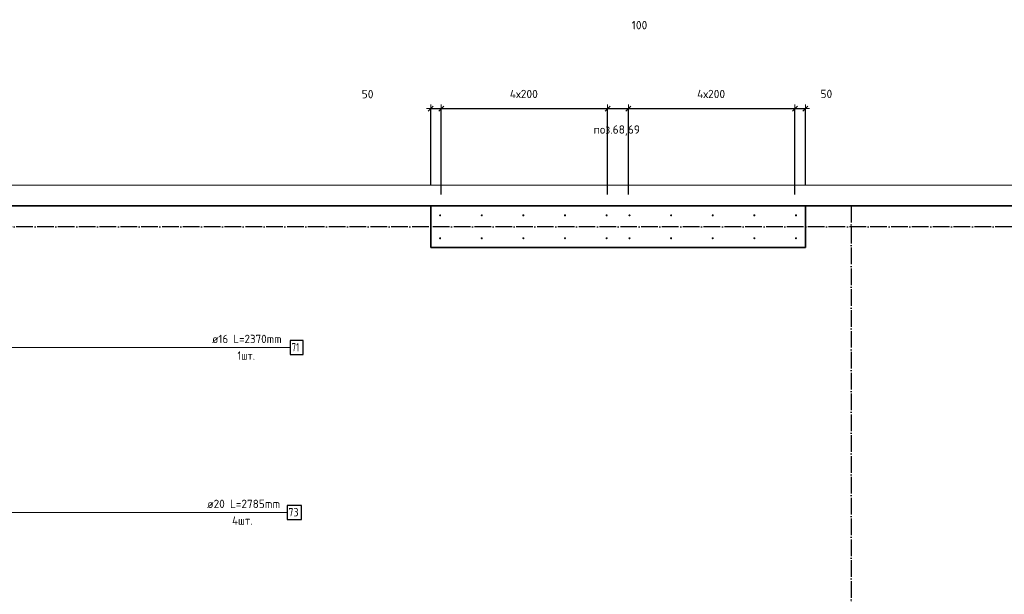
# Model space of a CAD drawing. Header units: millimetres. Extents: x -1001 to 124100, y -72947 to 40304.
# Tile 88 of 104: x 82705 to 87436, y -25275 to -22515. Entities that reach past the tile are written whole.
import ezdxf

# ---------------------------------------------------------------- set-up
doc = ezdxf.new("R2010")
doc.units = ezdxf.units.MM
doc.header["$PDMODE"] = 65
doc.linetypes.add('______11', pattern=[100, 80, -10, 0, -10])
doc.linetypes.add('______5', pattern=[220, 160, -20, 20, -20])
for name, color, linetype, lineweight in [('Standard', 7, 'Continuous', 25), ('Арм.стержн. Выпуски', 180, 'Continuous', 35), ('Размерная линия_ общее', 7, 'Continuous', 13), ('Размерная линия_ общее_1', 7, 'Continuous', 13)]:
    doc.layers.add(name, color=color, linetype=linetype, lineweight=lineweight)
doc.layers.add('Осевая линия_ общее', color=7, linetype='______5', lineweight=13, true_color=0xa0a0a0)
doc.styles.add('ISOCPEUR', font='ISOCPEUR')
doc.dimstyles.new('DIMSTYLE_11', dxfattribs={"dimtxt": 40, "dimasz": 40, "dimexe": 0, "dimexo": 0, "dimgap": 20, "dimtad": 2, "dimdec": 0, "dimrnd": 5, "dimzin": 12, "dimdsep": 46, "dimtxsty": 'ISOCPEUR', "dimblk1": 'ALL_ML_STRICH', "dimblk2": 'ALL_ML_STRICH', "dimsah": 1, "dimcen": 0, "dimclrd": 7, "dimclre": 256, "dimclrt": 7, "dimadec": 0, "dimazin": 0, "dimtfac": 1, "dimtdec": 0, "dimtix": 1, "dimtmove": 2, "dimatfit": 3, "dimfxl": 0, "dimtvp": 1.2, "dimtzin": 0, "dimlwd": 0, "dimlwe": -3, "dimarcsym": 0})
doc.dimstyles.new('DIMSTYLE_9', dxfattribs={"dimtxt": 40, "dimasz": 40, "dimexe": 0, "dimexo": 0, "dimgap": 20, "dimtad": 2, "dimdec": 0, "dimrnd": 5, "dimzin": 12, "dimdsep": 46, "dimtxsty": 'ISOCPEUR', "dimblk1": 'ALL_ML_STRICH', "dimblk2": 'ALL_ML_STRICH', "dimsah": 1, "dimcen": 0, "dimclrd": 7, "dimclre": 256, "dimclrt": 7, "dimadec": 0, "dimazin": 0, "dimtfac": 1, "dimtdec": 0, "dimtix": 1, "dimtmove": 2, "dimatfit": 3, "dimfxl": 0, "dimtzin": 0, "dimlwd": 0, "dimlwe": -3, "dimarcsym": 0})

# ---------------------------------------------------------------- blocks, each defined once
blk = doc.blocks.new('ALL_ML_STRICH')
at = {"color": 0, "linetype": 'ByBlock', "lineweight": -2}
for p, q in [((-1, 0), (0.5, 0)), ((-0.3, -0.3), (0.3, 0.3)), ((0, -0.5), (0, 0.5))]:
    blk.add_line(p, q, dxfattribs=at)
blk = doc.blocks.new('*D387')
at = {"layer": 'DEFPOINTS', "color": 7, "linetype": 'Continuous', "lineweight": 13, "transparency": 33554687}
for p in [(84680, -22942.1), (84680, -23410), (84730, -23455)]:
    blk.add_point(p, dxfattribs=at)
at = {"layer": 'Размерная линия_ общее_1', "color": 253, "linetype": 'Continuous', "lineweight": -2, "true_color": 0xa0a0a0, "transparency": 33554687}
for p, q in [((84680, -23310), (84680, -22942.1)), ((84730, -23355), (84730, -22942.1))]:
    blk.add_line(p, q, dxfattribs=at)
at = {"layer": 'Размерная линия_ общее_1', "color": 7, "linetype": 'Continuous', "lineweight": -2, "transparency": 33554687}
blk.add_line((84680, -22942.1), (84730, -22942.1), dxfattribs=at)
at = {"layer": 'Размерная линия_ общее_1', "color": 7, "linetype": 'Continuous', "lineweight": 13, "transparency": 33554687, "xscale": 40, "yscale": 40, "zscale": 40, "rotation": 180}
blk.add_blockref('ALL_ML_STRICH', (84680, -22942.1), dxfattribs=at)
at = {"layer": 'Размерная линия_ общее_1', "color": 7, "linetype": 'Continuous', "lineweight": 13, "transparency": 33554687, "xscale": 40, "yscale": 40, "zscale": 40}
blk.add_blockref('ALL_ML_STRICH', (84730, -22942.1), dxfattribs=at)
at = {"layer": 'Размерная линия_ общее_1', "color": 7, "linetype": 'Continuous', "lineweight": 13, "transparency": 33554687, "insert": (84376.4, -22872.8), "char_height": 40, "width": 80, "attachment_point": 5, "style": 'ISOCPEUR'}
blk.add_mtext('\\A1;{50}', dxfattribs=at)
blk = doc.blocks.new('*D388')
at = {"layer": 'DEFPOINTS', "color": 7, "linetype": 'Continuous', "lineweight": 13, "transparency": 33554687}
for p in [(84730, -22942.1), (84730, -23455), (85530, -23455)]:
    blk.add_point(p, dxfattribs=at)
at = {"layer": 'Размерная линия_ общее_1', "color": 253, "linetype": 'Continuous', "lineweight": -2, "true_color": 0xa0a0a0, "transparency": 33554687}
for p, q in [((84730, -23355), (84730, -22942.1)), ((85530, -23355), (85530, -22942.1))]:
    blk.add_line(p, q, dxfattribs=at)
at = {"layer": 'Размерная линия_ общее_1', "color": 7, "linetype": 'Continuous', "lineweight": -2, "transparency": 33554687}
blk.add_line((84730, -22942.1), (85530, -22942.1), dxfattribs=at)
at = {"layer": 'Размерная линия_ общее_1', "color": 7, "linetype": 'Continuous', "lineweight": 13, "transparency": 33554687, "xscale": 40, "yscale": 40, "zscale": 40, "rotation": 180}
blk.add_blockref('ALL_ML_STRICH', (84730, -22942.1), dxfattribs=at)
at = {"layer": 'Размерная линия_ общее_1', "color": 7, "linetype": 'Continuous', "lineweight": 13, "transparency": 33554687, "xscale": 40, "yscale": 40, "zscale": 40}
blk.add_blockref('ALL_ML_STRICH', (85530, -22942.1), dxfattribs=at)
at = {"layer": 'Размерная линия_ общее_1', "color": 7, "linetype": 'Continuous', "lineweight": 13, "transparency": 33554687, "insert": (85060, -22852.1), "char_height": 40, "width": 2, "attachment_point": 1, "line_spacing_factor": 0.60241, "style": 'ISOCPEUR'}
blk.add_mtext('4х200', dxfattribs=at)
blk = doc.blocks.new('*D389')
at = {"layer": 'DEFPOINTS', "color": 7, "linetype": 'Continuous', "lineweight": 13, "transparency": 33554687}
for p in [(85530, -22942.1), (85530, -23455), (85630, -23455)]:
    blk.add_point(p, dxfattribs=at)
at = {"layer": 'Размерная линия_ общее_1', "color": 253, "linetype": 'Continuous', "lineweight": -2, "true_color": 0xa0a0a0, "transparency": 33554687}
for p, q in [((85530, -23355), (85530, -22942.1)), ((85630, -23355), (85630, -22942.1))]:
    blk.add_line(p, q, dxfattribs=at)
at = {"layer": 'Размерная линия_ общее_1', "color": 7, "linetype": 'Continuous', "lineweight": -2, "transparency": 33554687}
blk.add_line((85530, -22942.1), (85630, -22942.1), dxfattribs=at)
at = {"layer": 'Размерная линия_ общее_1', "color": 7, "linetype": 'Continuous', "lineweight": 13, "transparency": 33554687, "xscale": 40, "yscale": 40, "zscale": 40, "rotation": 180}
blk.add_blockref('ALL_ML_STRICH', (85530, -22942.1), dxfattribs=at)
at = {"layer": 'Размерная линия_ общее_1', "color": 7, "linetype": 'Continuous', "lineweight": 13, "transparency": 33554687, "xscale": 40, "yscale": 40, "zscale": 40}
blk.add_blockref('ALL_ML_STRICH', (85630, -22942.1), dxfattribs=at)
at = {"layer": 'Размерная линия_ общее_1', "color": 7, "linetype": 'Continuous', "lineweight": 13, "transparency": 33554687, "insert": (85683.1, -22541.5), "char_height": 40, "width": 120, "attachment_point": 5, "style": 'ISOCPEUR'}
blk.add_mtext('\\A1;{100}', dxfattribs=at)
blk = doc.blocks.new('*D390')
at = {"layer": 'DEFPOINTS', "color": 7, "linetype": 'Continuous', "lineweight": 13, "transparency": 33554687}
for p in [(85630, -22942.1), (85630, -23455), (86430, -23455)]:
    blk.add_point(p, dxfattribs=at)
at = {"layer": 'Размерная линия_ общее_1', "color": 253, "linetype": 'Continuous', "lineweight": -2, "true_color": 0xa0a0a0, "transparency": 33554687}
for p, q in [((85630, -23355), (85630, -22942.1)), ((86430, -23355), (86430, -22942.1))]:
    blk.add_line(p, q, dxfattribs=at)
at = {"layer": 'Размерная линия_ общее_1', "color": 7, "linetype": 'Continuous', "lineweight": -2, "transparency": 33554687}
blk.add_line((85630, -22942.1), (86430, -22942.1), dxfattribs=at)
at = {"layer": 'Размерная линия_ общее_1', "color": 7, "linetype": 'Continuous', "lineweight": 13, "transparency": 33554687, "xscale": 40, "yscale": 40, "zscale": 40, "rotation": 180}
blk.add_blockref('ALL_ML_STRICH', (85630, -22942.1), dxfattribs=at)
at = {"layer": 'Размерная линия_ общее_1', "color": 7, "linetype": 'Continuous', "lineweight": 13, "transparency": 33554687, "xscale": 40, "yscale": 40, "zscale": 40}
blk.add_blockref('ALL_ML_STRICH', (86430, -22942.1), dxfattribs=at)
at = {"layer": 'Размерная линия_ общее_1', "color": 7, "linetype": 'Continuous', "lineweight": 13, "transparency": 33554687, "insert": (85960, -22852.1), "char_height": 40, "width": 2, "attachment_point": 1, "line_spacing_factor": 0.60241, "style": 'ISOCPEUR'}
blk.add_mtext('4х200', dxfattribs=at)
blk = doc.blocks.new('*D391')
at = {"layer": 'DEFPOINTS', "color": 7, "linetype": 'Continuous', "lineweight": 13, "transparency": 33554687}
for p in [(86430, -22942.1), (86480, -23410), (86430, -23455)]:
    blk.add_point(p, dxfattribs=at)
at = {"layer": 'Размерная линия_ общее_1', "color": 253, "linetype": 'Continuous', "lineweight": -2, "true_color": 0xa0a0a0, "transparency": 33554687}
for p, q in [((86430, -23355), (86430, -22942.1)), ((86480, -23310), (86480, -22942.1))]:
    blk.add_line(p, q, dxfattribs=at)
at = {"layer": 'Размерная линия_ общее_1', "color": 7, "linetype": 'Continuous', "lineweight": -2, "transparency": 33554687}
blk.add_line((86430, -22942.1), (86480, -22942.1), dxfattribs=at)
at = {"layer": 'Размерная линия_ общее_1', "color": 7, "linetype": 'Continuous', "lineweight": 13, "transparency": 33554687, "xscale": 40, "yscale": 40, "zscale": 40, "rotation": 180}
blk.add_blockref('ALL_ML_STRICH', (86430, -22942.1), dxfattribs=at)
at = {"layer": 'Размерная линия_ общее_1', "color": 7, "linetype": 'Continuous', "lineweight": 13, "transparency": 33554687, "xscale": 40, "yscale": 40, "zscale": 40}
blk.add_blockref('ALL_ML_STRICH', (86480, -22942.1), dxfattribs=at)
at = {"layer": 'Размерная линия_ общее_1', "color": 7, "linetype": 'Continuous', "lineweight": 13, "transparency": 33554687, "insert": (86581, -22871.6), "char_height": 40, "width": 80, "attachment_point": 5, "style": 'ISOCPEUR'}
blk.add_mtext('\\A1;{50}', dxfattribs=at)

msp = doc.modelspace()

# ---------------------------------------------------------------- hatches: boundary and pattern name
at = {"layer": 'Арм.стержн. Выпуски', "linetype": 'Continuous', "lineweight": 35, "transparency": 33554687}
for points in [[(84730, -23455), (84729.6, -23453.1), (84728.5, -23451.5), (84726.9, -23450.4), (84725, -23450), (84723.1, -23450.4), (84721.5, -23451.5), (84720.4, -23453.1), (84720, -23455), (84720.4, -23456.9), (84721.5, -23458.5), (84723.1, -23459.6), (84725, -23460), (84726.9, -23459.6), (84728.5, -23458.5), (84729.6, -23456.9)], [(84930, -23455), (84929.6, -23453.1), (84928.5, -23451.5), (84926.9, -23450.4), (84925, -23450), (84923.1, -23450.4), (84921.5, -23451.5), (84920.4, -23453.1), (84920, -23455), (84920.4, -23456.9), (84921.5, -23458.5), (84923.1, -23459.6), (84925, -23460), (84926.9, -23459.6), (84928.5, -23458.5), (84929.6, -23456.9)], [(85130, -23455), (85129.6, -23453.1), (85128.5, -23451.5), (85126.9, -23450.4), (85125, -23450), (85123.1, -23450.4), (85121.5, -23451.5), (85120.4, -23453.1), (85120, -23455), (85120.4, -23456.9), (85121.5, -23458.5), (85123.1, -23459.6), (85125, -23460), (85126.9, -23459.6), (85128.5, -23458.5), (85129.6, -23456.9)], [(85330, -23455), (85329.6, -23453.1), (85328.5, -23451.5), (85326.9, -23450.4), (85325, -23450), (85323.1, -23450.4), (85321.5, -23451.5), (85320.4, -23453.1), (85320, -23455), (85320.4, -23456.9), (85321.5, -23458.5), (85323.1, -23459.6), (85325, -23460), (85326.9, -23459.6), (85328.5, -23458.5), (85329.6, -23456.9)], [(85530, -23455), (85529.6, -23453.1), (85528.5, -23451.5), (85526.9, -23450.4), (85525, -23450), (85523.1, -23450.4), (85521.5, -23451.5), (85520.4, -23453.1), (85520, -23455), (85520.4, -23456.9), (85521.5, -23458.5), (85523.1, -23459.6), (85525, -23460), (85526.9, -23459.6), (85528.5, -23458.5), (85529.6, -23456.9)], [(85640, -23455), (85639.6, -23453.1), (85638.5, -23451.5), (85636.9, -23450.4), (85635, -23450), (85633.1, -23450.4), (85631.5, -23451.5), (85630.4, -23453.1), (85630, -23455), (85630.4, -23456.9), (85631.5, -23458.5), (85633.1, -23459.6), (85635, -23460), (85636.9, -23459.6), (85638.5, -23458.5), (85639.6, -23456.9)], [(85840, -23455), (85839.6, -23453.1), (85838.5, -23451.5), (85836.9, -23450.4), (85835, -23450), (85833.1, -23450.4), (85831.5, -23451.5), (85830.4, -23453.1), (85830, -23455), (85830.4, -23456.9), (85831.5, -23458.5), (85833.1, -23459.6), (85835, -23460), (85836.9, -23459.6), (85838.5, -23458.5), (85839.6, -23456.9)], [(86040, -23455), (86039.6, -23453.1), (86038.5, -23451.5), (86036.9, -23450.4), (86035, -23450), (86033.1, -23450.4), (86031.5, -23451.5), (86030.4, -23453.1), (86030, -23455), (86030.4, -23456.9), (86031.5, -23458.5), (86033.1, -23459.6), (86035, -23460), (86036.9, -23459.6), (86038.5, -23458.5), (86039.6, -23456.9)], [(86240, -23455), (86239.6, -23453.1), (86238.5, -23451.5), (86236.9, -23450.4), (86235, -23450), (86233.1, -23450.4), (86231.5, -23451.5), (86230.4, -23453.1), (86230, -23455), (86230.4, -23456.9), (86231.5, -23458.5), (86233.1, -23459.6), (86235, -23460), (86236.9, -23459.6), (86238.5, -23458.5), (86239.6, -23456.9)], [(86440, -23455), (86439.6, -23453.1), (86438.5, -23451.5), (86436.9, -23450.4), (86435, -23450), (86433.1, -23450.4), (86431.5, -23451.5), (86430.4, -23453.1), (86430, -23455), (86430.4, -23456.9), (86431.5, -23458.5), (86433.1, -23459.6), (86435, -23460), (86436.9, -23459.6), (86438.5, -23458.5), (86439.6, -23456.9)], [(84730, -23565), (84729.6, -23563.1), (84728.5, -23561.5), (84726.9, -23560.4), (84725, -23560), (84723.1, -23560.4), (84721.5, -23561.5), (84720.4, -23563.1), (84720, -23565), (84720.4, -23566.9), (84721.5, -23568.5), (84723.1, -23569.6), (84725, -23570), (84726.9, -23569.6), (84728.5, -23568.5), (84729.6, -23566.9)], [(84930, -23565), (84929.6, -23563.1), (84928.5, -23561.5), (84926.9, -23560.4), (84925, -23560), (84923.1, -23560.4), (84921.5, -23561.5), (84920.4, -23563.1), (84920, -23565), (84920.4, -23566.9), (84921.5, -23568.5), (84923.1, -23569.6), (84925, -23570), (84926.9, -23569.6), (84928.5, -23568.5), (84929.6, -23566.9)], [(85130, -23565), (85129.6, -23563.1), (85128.5, -23561.5), (85126.9, -23560.4), (85125, -23560), (85123.1, -23560.4), (85121.5, -23561.5), (85120.4, -23563.1), (85120, -23565), (85120.4, -23566.9), (85121.5, -23568.5), (85123.1, -23569.6), (85125, -23570), (85126.9, -23569.6), (85128.5, -23568.5), (85129.6, -23566.9)], [(85330, -23565), (85329.6, -23563.1), (85328.5, -23561.5), (85326.9, -23560.4), (85325, -23560), (85323.1, -23560.4), (85321.5, -23561.5), (85320.4, -23563.1), (85320, -23565), (85320.4, -23566.9), (85321.5, -23568.5), (85323.1, -23569.6), (85325, -23570), (85326.9, -23569.6), (85328.5, -23568.5), (85329.6, -23566.9)], [(85530, -23565), (85529.6, -23563.1), (85528.5, -23561.5), (85526.9, -23560.4), (85525, -23560), (85523.1, -23560.4), (85521.5, -23561.5), (85520.4, -23563.1), (85520, -23565), (85520.4, -23566.9), (85521.5, -23568.5), (85523.1, -23569.6), (85525, -23570), (85526.9, -23569.6), (85528.5, -23568.5), (85529.6, -23566.9)], [(85640, -23565), (85639.6, -23563.1), (85638.5, -23561.5), (85636.9, -23560.4), (85635, -23560), (85633.1, -23560.4), (85631.5, -23561.5), (85630.4, -23563.1), (85630, -23565), (85630.4, -23566.9), (85631.5, -23568.5), (85633.1, -23569.6), (85635, -23570), (85636.9, -23569.6), (85638.5, -23568.5), (85639.6, -23566.9)], [(85840, -23565), (85839.6, -23563.1), (85838.5, -23561.5), (85836.9, -23560.4), (85835, -23560), (85833.1, -23560.4), (85831.5, -23561.5), (85830.4, -23563.1), (85830, -23565), (85830.4, -23566.9), (85831.5, -23568.5), (85833.1, -23569.6), (85835, -23570), (85836.9, -23569.6), (85838.5, -23568.5), (85839.6, -23566.9)], [(86040, -23565), (86039.6, -23563.1), (86038.5, -23561.5), (86036.9, -23560.4), (86035, -23560), (86033.1, -23560.4), (86031.5, -23561.5), (86030.4, -23563.1), (86030, -23565), (86030.4, -23566.9), (86031.5, -23568.5), (86033.1, -23569.6), (86035, -23570), (86036.9, -23569.6), (86038.5, -23568.5), (86039.6, -23566.9)], [(86240, -23565), (86239.6, -23563.1), (86238.5, -23561.5), (86236.9, -23560.4), (86235, -23560), (86233.1, -23560.4), (86231.5, -23561.5), (86230.4, -23563.1), (86230, -23565), (86230.4, -23566.9), (86231.5, -23568.5), (86233.1, -23569.6), (86235, -23570), (86236.9, -23569.6), (86238.5, -23568.5), (86239.6, -23566.9)], [(86440, -23565), (86439.6, -23563.1), (86438.5, -23561.5), (86436.9, -23560.4), (86435, -23560), (86433.1, -23560.4), (86431.5, -23561.5), (86430.4, -23563.1), (86430, -23565), (86430.4, -23566.9), (86431.5, -23568.5), (86433.1, -23569.6), (86435, -23570), (86436.9, -23569.6), (86438.5, -23568.5), (86439.6, -23566.9)]]:
    msp.add_hatch(color=4, dxfattribs=at).paths.add_polyline_path(points)

# ---------------------------------------------------------------- linework, layer by layer
at = {"color": 7, "linetype": 'Continuous', "lineweight": 35, "transparency": 33554687}
for p, q in [((84680, -23610), (84680, -23410)), ((84680, -23410), (86480, -23410)), ((86480, -23410), (86480, -23610)), ((86480, -23610), (84680, -23610))]:
    msp.add_line(p, q, dxfattribs=at)
at = {"layer": 'Standard', "color": 7, "linetype": 'Continuous', "lineweight": 13, "transparency": 33554687}
msp.add_lwpolyline([(79182.6, -70750), (105457, -70750), (105457, -23310), (79182.6, -23310), (79182.6, -70750)], dxfattribs=at)
at = {"layer": 'Арм.стержн. Выпуски', "color": 7, "linetype": 'Continuous', "lineweight": 13, "transparency": 33554687}
for p, q in [((82105, -24090.1), (84005, -24090.1)), ((82049.2, -24882.2), (83989.2, -24882.2))]:
    msp.add_line(p, q, dxfattribs=at)
at = {"layer": 'Арм.стержн. Выпуски', "color": 7, "linetype": 'Continuous', "lineweight": 25, "transparency": 33554687}
for points in [[(84005, -24123.4), (84066.4, -24123.4), (84066.4, -24056.7), (84005, -24056.7), (84005, -24123.4)], [(83989.2, -24915.6), (84058.5, -24915.6), (84058.5, -24848.9), (83989.2, -24848.9), (83989.2, -24915.6)]]:
    msp.add_lwpolyline(points, dxfattribs=at)
at = {"layer": 'Осевая линия_ общее', "color": 253, "linetype": '______11', "lineweight": -3, "true_color": 0xa0a0a0, "transparency": 33554687}
for p, q in [((86700, -23410), (86700, -72827.9)), ((94680, -23510), (77142.2, -23510))]:
    msp.add_line(p, q, dxfattribs=at)
at = {"layer": 'Размерная линия_ общее', "color": 7, "linetype": 'Continuous', "lineweight": 35, "transparency": 33554687}
for p, q in [((82450, -23410), (84680, -23410)), ((86480, -23410), (88620, -23410))]:
    msp.add_line(p, q, dxfattribs=at)

# ---------------------------------------------------------------- texts
at = {"layer": 'Standard', "color": 7, "linetype": 'Continuous', "lineweight": 13, "transparency": 33554687, "insert": (85573.6, -23022.8), "char_height": 40, "width": 239.298, "attachment_point": 2, "style": 'ISOCPEUR'}
msp.add_mtext('\\A1;{\\fISOCPEUR|i0|b0;\\H40.000000;\\W1.000000;\\C7;поз.68,69}\\P', dxfattribs=at)
at = {"layer": 'Арм.стержн. Выпуски', "color": 7, "linetype": 'Continuous', "lineweight": 25, "transparency": 33554687, "char_height": 40, "attachment_point": 7, "style": 'ISOCPEUR'}
for s, insert, width in [('\\W0.96;ø16 L=2370mm ', (83629, -24068.7), 391.004), ('\\W0.75;71', (84011.7, -24108.7), 62.971), ('\\W0.89;1шт. ', (83751, -24148.7), 145.752), ('\\W0.98;ø20 L=2785mm ', (83605.2, -24860.9), 399.393), ('\\W0.87;73', (83995.8, -24900.9), 73.442), ('\\W0.95;4шт. ', (83725.2, -24940.9), 158.877)]:
    msp.add_mtext(s, dxfattribs=dict(at, insert=insert, width=width))

# ---------------------------------------------------------------- dimensions: what is measured, and where the dimension line sits
at = {"layer": 'Размерная линия_ общее_1', "color": 7, "linetype": 'Continuous', "lineweight": 13, "transparency": 33554687}
for base, p1, p2, picture, middle in [((85630, -22942.1), (85530, -23355), (85630, -23355), '*D389', (85683.1, -22541.5)), ((84730, -22942.1), (84680, -23310), (84730, -23355), '*D387', (84376.4, -22872.8)), ((86480, -22942.1), (86430, -23355), (86480, -23310), '*D391', (86581, -22871.6))]:
    dim = msp.add_linear_dim(base=base, p1=p1, p2=p2, dimstyle='DIMSTYLE_11', override={"dimpost": '<>', "dimclrd": 7, "dimclre": 253, "dimclrt": 7, "dimlwd": 0, "dimlwe": 65533}, dxfattribs=at)
    dim.commit()
    dim.dimension.update_dxf_attribs({"geometry": picture, "text_midpoint": middle, "dimtype": 160})
for base, p1, p2, picture, middle in [((85530, -22942.1), (84730, -23355), (85530, -23355), '*D388', (85130, -22922.1)), ((86430, -22942.1), (85630, -23355), (86430, -23355), '*D390', (86030, -22922.1))]:
    dim = msp.add_linear_dim(base=base, p1=p1, p2=p2, text='4х200', dimstyle='DIMSTYLE_9', override={"dimpost": '<>', "dimclrd": 7, "dimclre": 253, "dimclrt": 7, "dimlwd": 0, "dimlwe": 65533}, dxfattribs=at)
    dim.commit()
    dim.dimension.update_dxf_attribs({"geometry": picture, "text_midpoint": middle, "dimtype": 160})

doc.saveas('drawing.dxf')
